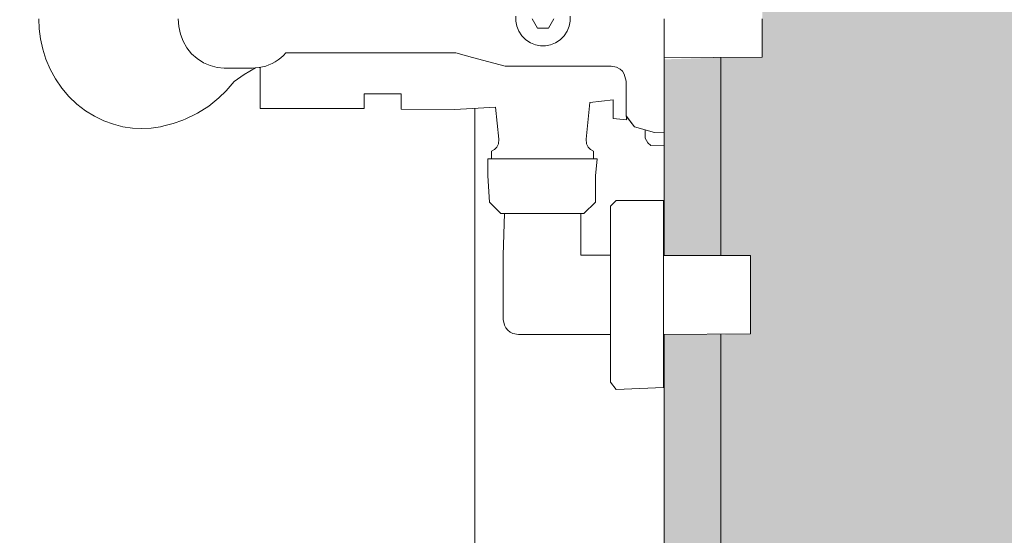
# Model space of a CAD drawing. Header units: millimetres. Extents: x 4.1 to 90.4, y -1.2 to 68.4.
# Tile 83 of 256: x 38.079 to 38.34, y 43.689 to 43.825. Entities that reach past the tile are written whole.
import ezdxf

# ---------------------------------------------------------------- set-up
doc = ezdxf.new("R2010")
doc.units = ezdxf.units.MM
for name, color, linetype, lineweight in [('A-DETL-GENF', 7, 'Continuous', 5), ('A-FLOR-PATT', 7, 'Continuous', 15), ('I-WALL', 7, 'Continuous', 5), ('P-SANR-FIXT', 7, 'Continuous', 5)]:
    doc.layers.add(name, color=color, linetype=linetype, lineweight=lineweight)

# ---------------------------------------------------------------- blocks, each defined once
blk = doc.blocks.new('LAG-D2010-APPAREILS SANITAIRES-RECEVEUR DE DOUCHE-900x900mm - LAG-D2010-APPAREILS SANITAIRES-RECEVEUR DE DOUCHE-900x900mm-V12-MUC-LAG-PRO-PLA-ARC-TZN-SS01-AP04B-04RP Maçonnerie')
at = {"layer": 'P-SANR-FIXT', "color": 9, "true_color": 0xc0c0c0}
for p, q in [((0.1, -0.50681), (0.1, -0.1)), ((0.1, -0.1), (0.1, -0.50681)), ((0.1, -0.50681), (0.1, -0.1))]:
    blk.add_line(p, q, dxfattribs=at)
blk = doc.blocks.new('LAG-D2010-APPAREILS SANITAIRES-DOUCHE MONOCOMMANDE - LAG-D2010-APPAREILS SANITAIRES-DOUCHE MONOCOMMANDE-13398391-MUC-LAG-PRO-PLA-ARC-TZN-SS01-AP04B-04RP Maçonnerie')
at = {"layer": 'A-DETL-GENF', "color": 9, "linetype": 'Continuous', "true_color": 0xc0c0c0}
for p, q in [((0.00094, 0.026), (0.00001, 0.026)), ((0.00189, 0.026), (0.00094, 0.026)), ((0.00285, 0.026), (0.00189, 0.026)), ((0.00381, 0.026), (0.00285, 0.026)), ((0.00474, 0.026), (0.00381, 0.026)), ((0.00565, 0.026), (0.00474, 0.026)), ((0.00651, 0.026), (0.00565, 0.026)), ((0.00801, 0.026), (0.00651, 0.026)), ((0.00916, 0.026), (0.00801, 0.026)), ((0.01014, 0.026), (0.00916, 0.026)), ((0.01031, 0), (0.01014, 0.026)), ((0.06378, 0.02287), (0.06254, 0.02287)), ((0.06254, 0.02287), (0.06254, -0.00013)), ((0.06492, 0.02287), (0.06378, 0.02287)), ((0.06637, 0.02287), (0.06492, 0.02287)), ((0.06719, 0.02287), (0.06637, 0.02287)), ((0.06808, 0.02287), (0.06719, 0.02287)), ((0.06901, 0.02287), (0.06808, 0.02287)), ((0.06997, 0.02287), (0.06901, 0.02287)), ((0.07097, 0.02287), (0.06997, 0.02287)), ((0.07199, 0.02287), (0.07097, 0.02287)), ((0.07301, 0.02287), (0.07199, 0.02287)), ((0.07404, 0.02287), (0.07301, 0.02287)), ((0.07506, 0.02287), (0.07404, 0.02287)), ((0.07605, 0.02287), (0.07506, 0.02287)), ((0.07702, 0.02287), (0.07605, 0.02287)), ((0.07795, 0.02287), (0.07702, 0.02287)), ((0.07883, 0.02287), (0.07795, 0.02287)), ((0.07966, 0.02287), (0.07883, 0.02287)), ((0.08111, 0.02287), (0.07966, 0.02287)), ((0.08225, 0.02287), (0.08111, 0.02287)), ((0.08329, 0.02287), (0.08225, 0.02287)), ((0.08349, -0.00013), (0.08329, 0.02287)), ((0.0022, 0), (0.00001, 0)), ((0.00438, 0), (0.0022, 0)), ((0.00654, 0), (0.00438, 0)), ((0.00866, 0), (0.00654, 0)), ((0.01073, 0), (0.00866, 0)), ((0.01275, 0), (0.01031, 0)), ((0.01275, 0), (0.01073, 0)), ((0.0147, 0), (0.01275, 0)), ((0.0147, 0), (0.01275, 0)), ((0.01657, 0), (0.0147, 0)), ((0.01657, 0), (0.0147, 0)), ((0.01835, 0), (0.01657, 0)), ((0.01835, 0), (0.01657, 0)), ((0.02003, 0), (0.01835, 0)), ((0.02003, 0), (0.01835, 0)), ((0.02161, 0), (0.02003, 0)), ((0.02161, 0), (0.02003, 0)), ((0.02307, 0), (0.02161, 0)), ((0.02307, 0), (0.02161, 0)), ((0.02441, 0), (0.02307, 0)), ((0.02441, 0), (0.02307, 0)), ((0.02562, 0), (0.02441, 0)), ((0.02562, 0), (0.02441, 0)), ((0.02669, 0), (0.02562, 0)), ((0.02669, 0), (0.02562, 0)), ((0.02762, 0), (0.02669, 0)), ((0.02762, 0), (0.02669, 0)), ((0.02904, 0), (0.02762, 0)), ((0.02904, 0), (0.02762, 0)), ((0.02859, -0.00778), (0.03001, -0.0025)), ((0.02999, 0), (0.02904, 0)), ((0.02999, 0), (0.02904, 0)), ((0.03161, 0), (0.02999, 0)), ((0.03001, -0.0025), (0.02999, 0)), ((0.03248, 0), (0.03161, 0)), ((0.03337, 0), (0.03248, 0)), ((0.0335, -0.0035), (0.03337, 0)), ((0.04899, -0.00013), (0.04799, -0.00013)), ((0.04799, -0.00013), (0.04799, -0.01263)), ((0.04899, -0.00013), (0.04799, -0.00013)), ((0.04799, -0.00013), (0.04799, -0.01263)), ((0.05016, -0.00013), (0.04899, -0.00013)), ((0.05016, -0.00013), (0.04899, -0.00013)), ((0.05106, -0.00013), (0.05016, -0.00013)), ((0.05106, -0.00013), (0.05016, -0.00013)), ((0.0522, -0.00013), (0.05106, -0.00013)), ((0.0522, -0.00013), (0.05106, -0.00013)), ((0.05357, -0.00013), (0.0522, -0.00013)), ((0.05357, -0.00013), (0.0522, -0.00013)), ((0.05515, -0.00013), (0.05357, -0.00013)), ((0.05515, -0.00013), (0.05357, -0.00013)), ((0.05693, -0.00013), (0.05515, -0.00013)), ((0.05693, -0.00013), (0.05515, -0.00013)), ((0.05888, -0.00013), (0.05693, -0.00013)), ((0.05888, -0.00013), (0.05693, -0.00013)), ((0.06099, -0.00013), (0.05888, -0.00013)), ((0.06099, -0.00013), (0.05888, -0.00013)), ((0.06254, -0.00013), (0.06099, -0.00013)), ((0.06322, -0.00013), (0.06099, -0.00013)), ((0.06557, -0.00013), (0.06322, -0.00013)), ((0.068, -0.00013), (0.06557, -0.00013)), ((0.07048, -0.00013), (0.068, -0.00013)), ((0.07299, -0.00013), (0.07048, -0.00013)), ((0.07561, -0.00013), (0.07299, -0.00013)), ((0.0782, -0.00013), (0.07561, -0.00013)), ((0.08074, -0.00013), (0.0782, -0.00013)), ((0.08317, -0.00013), (0.08074, -0.00013)), ((0.08549, -0.00013), (0.08317, -0.00013)), ((0.08549, -0.00013), (0.08349, -0.00013)), ((0.08765, -0.00013), (0.08549, -0.00013)), ((0.08765, -0.00013), (0.08549, -0.00013)), ((0.08964, -0.00013), (0.08765, -0.00013)), ((0.08964, -0.00013), (0.08765, -0.00013)), ((0.09143, -0.00013), (0.08964, -0.00013)), ((0.09143, -0.00013), (0.08964, -0.00013)), ((0.093, -0.00013), (0.09143, -0.00013)), ((0.093, -0.00013), (0.09143, -0.00013)), ((0.09433, -0.00013), (0.093, -0.00013)), ((0.09433, -0.00013), (0.093, -0.00013)), ((0.0954, -0.00013), (0.09433, -0.00013)), ((0.0954, -0.00013), (0.09433, -0.00013)), ((0.09621, -0.00013), (0.0954, -0.00013)), ((0.09621, -0.00013), (0.0954, -0.00013)), ((0.09744, -0.00013), (0.09621, -0.00013)), ((0.09744, -0.00013), (0.09621, -0.00013)), ((0.09799, -0.01263), (0.09744, -0.00013)), ((0.09799, -0.01263), (0.09744, -0.00013)), ((0.02859, -0.00778), (0.02934, -0.005)), ((0.02934, -0.005), (0.03055, -0.005)), ((0.03055, -0.005), (0.03159, -0.005)), ((0.03159, -0.005), (0.03276, -0.00425)), ((0.03276, -0.00425), (0.0335, -0.0035)), ((0.0257, -0.01), (0.02859, -0.00778)), ((0.02575, -0.00996), (0.02859, -0.00778)), ((0.01459, -0.01052), (0.01651, -0.01)), ((0.01651, -0.01), (0.01763, -0.01)), ((0.01763, -0.01), (0.01988, -0.01)), ((0.01988, -0.01), (0.0218, -0.01)), ((0.0218, -0.01), (0.02341, -0.01)), ((0.02341, -0.01), (0.02461, -0.01)), ((0.02461, -0.01), (0.0257, -0.01)), ((0.02671, -0.00996), (0.02575, -0.00996)), ((0.02631, -0.01346), (0.02671, -0.00996)), ((0.01251, -0.014), (0.01279, -0.0126)), ((0.01279, -0.0126), (0.01331, -0.01163)), ((0.01331, -0.01163), (0.01388, -0.01101)), ((0.01388, -0.01101), (0.01459, -0.01052)), ((0.04799, -0.01263), (0.04949, -0.01413)), ((0.04799, -0.01263), (0.04949, -0.01413)), ((0.09604, -0.01413), (0.09799, -0.01263)), ((0.09604, -0.01413), (0.09799, -0.01263)), ((0.01251, -0.03267), (0.01251, -0.014)), ((0.02211, -0.01962), (0.02144, -0.01346)), ((0.02144, -0.01346), (0.02254, -0.01346)), ((0.02254, -0.01346), (0.02356, -0.01346)), ((0.02356, -0.01346), (0.02451, -0.01346)), ((0.02451, -0.01346), (0.02534, -0.01346)), ((0.02534, -0.01346), (0.02631, -0.01346)), ((0.04949, -0.01413), (0.05074, -0.01413)), ((0.04949, -0.01413), (0.05074, -0.01413)), ((0.05074, -0.01413), (0.05203, -0.01413)), ((0.05074, -0.01413), (0.05203, -0.01413)), ((0.05203, -0.01413), (0.05283, -0.01413)), ((0.05203, -0.01413), (0.05283, -0.01413)), ((0.05283, -0.01413), (0.05374, -0.01413)), ((0.05283, -0.01413), (0.05374, -0.01413)), ((0.05374, -0.01413), (0.05477, -0.01413)), ((0.05374, -0.01413), (0.05477, -0.01413)), ((0.05477, -0.01413), (0.05589, -0.01413)), ((0.05477, -0.01413), (0.05589, -0.01413)), ((0.05589, -0.01413), (0.05711, -0.01413)), ((0.05589, -0.01413), (0.05711, -0.01413)), ((0.05711, -0.01413), (0.05841, -0.01413)), ((0.05711, -0.01413), (0.05841, -0.01413)), ((0.05841, -0.01413), (0.05976, -0.01413)), ((0.05841, -0.01413), (0.05976, -0.01413)), ((0.05976, -0.01413), (0.06119, -0.01413)), ((0.05976, -0.01413), (0.06119, -0.01413)), ((0.06119, -0.01413), (0.06249, -0.01413)), ((0.06119, -0.01413), (0.06267, -0.01413)), ((0.06249, -0.01413), (0.06249, -0.02202)), ((0.06267, -0.01413), (0.0642, -0.01413)), ((0.0642, -0.01413), (0.06569, -0.01413)), ((0.06569, -0.01413), (0.06722, -0.01413)), ((0.06722, -0.01413), (0.06877, -0.01413)), ((0.06877, -0.01413), (0.07034, -0.01413)), ((0.07034, -0.01413), (0.07166, -0.01413)), ((0.07166, -0.01413), (0.07299, -0.01413)), ((0.07299, -0.01413), (0.07431, -0.01413)), ((0.07431, -0.01413), (0.07563, -0.01413)), ((0.07563, -0.01413), (0.0772, -0.01413)), ((0.0772, -0.01413), (0.07876, -0.01413)), ((0.07876, -0.01413), (0.08028, -0.01413)), ((0.08028, -0.01413), (0.08177, -0.01413)), ((0.08177, -0.01413), (0.08331, -0.01413)), ((0.08331, -0.01413), (0.08479, -0.01413)), ((0.08349, -0.0385), (0.08349, -0.01413)), ((0.08349, -0.01413), (0.08479, -0.01413)), ((0.08479, -0.01413), (0.08621, -0.01413)), ((0.08479, -0.01413), (0.08621, -0.01413)), ((0.08621, -0.01413), (0.08756, -0.01413)), ((0.08621, -0.01413), (0.08756, -0.01413)), ((0.08756, -0.01413), (0.08886, -0.01413)), ((0.08756, -0.01413), (0.08886, -0.01413)), ((0.08886, -0.01413), (0.09008, -0.01413)), ((0.08886, -0.01413), (0.09008, -0.01413)), ((0.09008, -0.01413), (0.0912, -0.01413)), ((0.09008, -0.01413), (0.0912, -0.01413)), ((0.0912, -0.01413), (0.09223, -0.01413)), ((0.0912, -0.01413), (0.09223, -0.01413)), ((0.09223, -0.01413), (0.09314, -0.01413)), ((0.09223, -0.01413), (0.09314, -0.01413)), ((0.09314, -0.01413), (0.09394, -0.01413)), ((0.09314, -0.01413), (0.09394, -0.01413)), ((0.09394, -0.01413), (0.09524, -0.01413)), ((0.09394, -0.01413), (0.09524, -0.01413)), ((0.09524, -0.01413), (0.09604, -0.01413)), ((0.09524, -0.01413), (0.09604, -0.01413)), ((0.04151, -0.01808), (0.03701, -0.01771)), ((0.03701, -0.01771), (0.03701, -0.01863)), ((0.04151, -0.01808), (0.03701, -0.01771)), ((0.03701, -0.01771), (0.03701, -0.01966)), ((0.04851, -0.01808), (0.04151, -0.01808)), ((0.04851, -0.01808), (0.04151, -0.01808)), ((0.05151, -0.02119), (0.04851, -0.01808)), ((0.05151, -0.02119), (0.04851, -0.01808)), ((0.03185, -0.02062), (0.02211, -0.01962)), ((0.03308, -0.02049), (0.03185, -0.02062)), ((0.0339, -0.02008), (0.03308, -0.02049)), ((0.03456, -0.01944), (0.0339, -0.02008)), ((0.035, -0.01863), (0.03456, -0.01944)), ((0.03701, -0.01863), (0.035, -0.01863)), ((0.03701, -0.01966), (0.03701, -0.02473)), ((0.05151, -0.02202), (0.05151, -0.02119)), ((0.05151, -0.02276), (0.05151, -0.02119)), ((0.06249, -0.02202), (0.05151, -0.02202)), ((0.05151, -0.02367), (0.05151, -0.02276)), ((0.00062, -0.02484), (-0.00067, -0.02484)), ((0.00195, -0.02509), (0.00062, -0.02484)), ((0.00327, -0.02562), (0.00195, -0.02509)), ((0.0045, -0.02642), (0.00327, -0.02562)), ((0.03701, -0.02473), (0.03701, -0.02611)), ((0.05151, -0.02474), (0.05151, -0.02367)), ((0.05151, -0.02595), (0.05151, -0.02474)), ((0.05151, -0.02729), (0.05151, -0.02595)), ((0.00555, -0.02747), (0.0045, -0.02642)), ((0.00635, -0.0287), (0.00555, -0.02747)), ((0.03701, -0.02611), (0.03701, -0.02755)), ((0.03701, -0.02755), (0.03701, -0.02905)), ((0.05151, -0.02872), (0.05151, -0.02729)), ((0.00001, -0.02911), (0.00251, -0.03056)), ((0.00251, -0.03056), (0.00251, -0.03344)), ((0.00688, -0.03002), (0.00635, -0.0287)), ((0.00712, -0.03135), (0.00688, -0.03002)), ((0.03701, -0.02905), (0.03701, -0.03058)), ((0.03701, -0.03058), (0.03701, -0.03213)), ((0.05151, -0.03021), (0.05151, -0.02872)), ((0.05151, -0.03175), (0.05151, -0.03021)), ((0.00251, -0.03344), (0.00001, -0.03489)), ((0.00688, -0.03397), (0.00712, -0.03264)), ((0.00712, -0.03264), (0.00712, -0.03135)), ((0.01251, -0.03733), (0.01251, -0.03267)), ((0.03701, -0.03213), (0.03701, -0.03368)), ((0.03701, -0.03368), (0.03701, -0.03521)), ((0.05151, -0.03329), (0.05151, -0.03175)), ((0.05151, -0.0348), (0.05151, -0.03329)), ((0.00555, -0.03652), (0.00635, -0.03529)), ((0.00635, -0.03529), (0.00688, -0.03397)), ((0.03701, -0.03521), (0.03701, -0.03671)), ((0.05151, -0.03627), (0.05151, -0.0348)), ((0.05151, -0.03766), (0.05151, -0.03627)), ((0.00062, -0.03915), (0.00195, -0.0389)), ((0.00195, -0.0389), (0.00327, -0.03838)), ((0.00327, -0.03838), (0.0045, -0.03757)), ((0.0045, -0.03757), (0.00555, -0.03652)), ((0.01251, -0.042), (0.01251, -0.03733)), ((0.03701, -0.03671), (0.03701, -0.03816)), ((0.03701, -0.03816), (0.03701, -0.03953)), ((0.05151, -0.03893), (0.05151, -0.03766)), ((0.05151, -0.04008), (0.05151, -0.03893)), ((0.08321, -0.03997), (0.08349, -0.0385)), ((-0.00067, -0.03915), (0.00062, -0.03915)), ((0.03701, -0.03953), (0.03701, -0.04532)), ((0.05151, -0.04107), (0.05151, -0.04008)), ((0.05151, -0.04223), (0.05151, -0.04107)), ((0.08168, -0.04185), (0.08231, -0.04133)), ((0.08231, -0.04133), (0.08283, -0.04069)), ((0.08283, -0.04069), (0.08321, -0.03997)), ((0.01134, -0.04635), (0.01251, -0.042)), ((0.02339, -0.04453), (0.03185, -0.04365)), ((0.03185, -0.04365), (0.03308, -0.04377)), ((0.03308, -0.04377), (0.0339, -0.04418)), ((0.0339, -0.04418), (0.03456, -0.04482)), ((0.05001, -0.04468), (0.05151, -0.04318)), ((0.05001, -0.04468), (0.05151, -0.04318)), ((0.05151, -0.04318), (0.05151, -0.04223)), ((0.05151, -0.04223), (0.06249, -0.0425)), ((0.05151, -0.04318), (0.05151, -0.04223)), ((0.06249, -0.0425), (0.07949, -0.0425)), ((0.07949, -0.0425), (0.08096, -0.04222)), ((0.08096, -0.04222), (0.08168, -0.04185)), ((0.01019, -0.05067), (0.01134, -0.04635)), ((0.024, -0.05531), (0.02339, -0.04453)), ((0.03456, -0.04482), (0.035, -0.04563)), ((0.035, -0.04563), (0.03701, -0.04563)), ((0.03701, -0.04532), (0.03701, -0.04663)), ((0.03701, -0.04563), (0.03701, -0.04663)), ((0.03701, -0.04663), (0.04151, -0.04663)), ((0.03701, -0.04663), (0.04151, -0.04663)), ((0.04151, -0.04663), (0.04851, -0.04618)), ((0.04151, -0.04663), (0.04851, -0.04618)), ((0.04851, -0.04618), (0.05001, -0.04468)), ((0.04851, -0.04618), (0.05001, -0.04468)), ((0.00901, -0.05506), (0.01019, -0.05067)), ((0.00901, -0.09998), (0.00901, -0.05506)), ((0.02386, -0.06951), (0.024, -0.05531)), ((0.0198, -0.07928), (0.0198, -0.06951)), ((0.0198, -0.06951), (0.02078, -0.06951)), ((0.02078, -0.06951), (0.02192, -0.06951)), ((0.02192, -0.06951), (0.02282, -0.06951)), ((0.02282, -0.06951), (0.02386, -0.06951)), ((0.02143, -0.07928), (0.0198, -0.07928)), ((0.02244, -0.07928), (0.02143, -0.07928)), ((0.02371, -0.07928), (0.02244, -0.07928)), ((0.02371, -0.10678), (0.02371, -0.07928)), ((0.00968, -0.10062), (0.00901, -0.09998)), ((0.01029, -0.10132), (0.00968, -0.10062)), ((0.01085, -0.10206), (0.01029, -0.10132)), ((0.01136, -0.10283), (0.01085, -0.10206)), ((0.0118, -0.10364), (0.01136, -0.10283)), ((0.01217, -0.10448), (0.0118, -0.10364)), ((0.01248, -0.10534), (0.01217, -0.10448)), ((0.01272, -0.10621), (0.01248, -0.10534)), ((0.01289, -0.10711), (0.01272, -0.10621)), ((0.01298, -0.10801), (0.01283, -0.10678)), ((0.01283, -0.10678), (0.01528, -0.10678)), ((0.01298, -0.10801), (0.01289, -0.10711)), ((0.0147, -0.11101), (0.01298, -0.10801)), ((0.01301, -0.10892), (0.01298, -0.10801)), ((0.01301, -0.11254), (0.01301, -0.10892)), ((0.01528, -0.10678), (0.01711, -0.10678)), ((0.01711, -0.10678), (0.01876, -0.10678)), ((0.01876, -0.10678), (0.0202, -0.10678)), ((0.0202, -0.10678), (0.02143, -0.10678)), ((0.02143, -0.10678), (0.02244, -0.10678)), ((0.02244, -0.10678), (0.02371, -0.10678)), ((0.01653, -0.11368), (0.0147, -0.11101)), ((0.01301, -0.11629), (0.01301, -0.11254)), ((0.01905, -0.11579), (0.01653, -0.11368)), ((0.01285, -0.1182), (0.01301, -0.11629)), ((0.02091, -0.11773), (0.01905, -0.11579)), ((0.01238, -0.12006), (0.01285, -0.1182)), ((0.02306, -0.1204), (0.02091, -0.11773)), ((0.01053, -0.12347), (0.0116, -0.12183)), ((0.0116, -0.12183), (0.01238, -0.12006)), ((0.02493, -0.12334), (0.02306, -0.1204)), ((0.00765, -0.12617), (0.00921, -0.12493)), ((0.00921, -0.12493), (0.01053, -0.12347)), ((0.0253, -0.12406), (0.02493, -0.12334)), ((0.02648, -0.1265), (0.0253, -0.12406)), ((0.00403, -0.12791), (0.00592, -0.12717)), ((0.00592, -0.12717), (0.00765, -0.12617)), ((0.02678, -0.12728), (0.02648, -0.1265)), ((0.02769, -0.12979), (0.02678, -0.12728)), ((0.00001, -0.1285), (0.00205, -0.12835)), ((0.00205, -0.12835), (0.00403, -0.12791)), ((0.02832, -0.13232), (0.02769, -0.12979)), ((0.02853, -0.13317), (0.02832, -0.13232)), ((0.0289, -0.13568), (0.02853, -0.13317)), ((0.02901, -0.13813), (0.0289, -0.13568)), ((0.02853, -0.14309), (0.0289, -0.14058)), ((0.0289, -0.14058), (0.02901, -0.13813)), ((0.02789, -0.14563), (0.02853, -0.14309)), ((0.02698, -0.14816), (0.02789, -0.14563)), ((0.02577, -0.15065), (0.02698, -0.14816)), ((0.02429, -0.15304), (0.02577, -0.15065)), ((0.02253, -0.15531), (0.02429, -0.15304)), ((0.02052, -0.1574), (0.02253, -0.15531)), ((0.01829, -0.15929), (0.02052, -0.1574)), ((0.01333, -0.16234), (0.01588, -0.16094)), ((0.01588, -0.16094), (0.01829, -0.15929)), ((0.00799, -0.16433), (0.01069, -0.16347)), ((0.01069, -0.16347), (0.01333, -0.16234)), ((0.00001, -0.16538), (0.00262, -0.16527)), ((0.00262, -0.16527), (0.00529, -0.16493)), ((0.00529, -0.16493), (0.00799, -0.16433))]:
    blk.add_line(p, q, dxfattribs=at)

msp = doc.modelspace()

# ---------------------------------------------------------------- hatches: boundary and pattern name
at = {"layer": 'A-FLOR-PATT'}
h = msp.add_hatch(dxfattribs=at)
h.set_pattern_fill('ANSI31', color=2)
h.set_pattern_definition([(45, (-136.6335, -114.262), (-2.245064, 2.245064), [])])
h.paths.add_polyline_path([(63.81071, 34.5549, 0.224216), (63.09248, 34.21603), (63.81071, 34.21603)])
h.paths.add_polyline_path([(63.81043, 33.6649), (62.88043, 33.6649), (62.88043, 33.6399), (63.81043, 33.6399)], flags=17)
h.paths.add_polyline_path([(63.81043, 33.6799), (62.88206, 33.6799, 0.004038), (62.88129, 33.6649), (63.81043, 33.6649)], flags=17)
h.paths.add_polyline_path([(63.81071, 35.6799), (63.81071, 35.69406), (61.38071, 35.6799), (61.38071, 33.5899), (63.81071, 33.5899), (63.81071, 33.59412), (63.8107, 33.59543), (63.80973, 33.5964), (63.81043, 33.5964), (63.81043, 33.6249), (62.88043, 33.6249), (62.88043, 33.6649), (62.88043, 33.6799), (62.88129, 33.6799, -0.401668), (63.81043, 34.5699), (63.81043, 34.5841), (63.81043, 34.5999), (63.81071, 34.5999)])
h.paths.add_polyline_path([(63.81071, 34.21603), (63.09248, 34.21603, 0.158726), (62.88206, 33.6799), (63.81071, 33.6799)], flags=17)
h.paths.add_polyline_path([(60.42711, 36.71651), (59.58961, 36.71651), (59.58961, 36.74901), (60.42711, 36.74901), (60.42711, 36.73634)], flags=17)
h.paths.add_polyline_path([(58.18211, 45.89219), (58.14961, 45.89219), (58.14961, 46.67969), (58.18211, 46.67969), (58.18211, 46.08016)], flags=17)
h.paths.add_polyline_path([(49.93933, 49.36797), (50.77683, 49.36797), (50.77683, 49.33547), (49.93933, 49.33547), (49.93933, 49.36392)], flags=16)
h.paths.add_polyline_path([(59.68961, 35.84424), (60.42461, 35.84424), (60.42461, 36.71151), (60.42711, 36.71151), (60.42711, 36.71651), (60.46961, 36.71651), (60.46961, 36.72901), (60.51961, 36.72901), (60.51961, 36.74901), (60.58933, 36.74901), (60.58933, 38.07401), (60.51961, 38.07401), (60.51961, 38.09401), (60.46961, 38.09401), (60.46961, 38.10651), (60.42711, 38.10651), (60.42711, 38.11151), (60.42461, 38.11151), (60.42461, 38.18651), (59.67461, 38.18651), (59.67461, 42.43651), (59.70777, 42.43651), (59.70777, 44.16469), (59.56121, 44.16469), (59.56121, 44.37969), (59.57621, 44.37969), (59.57621, 45.67969), (59.56121, 45.68023), (59.56121, 45.71469), (58.18711, 45.71469), (58.18711, 45.79719), (58.16961, 45.79719), (58.16961, 45.84969), (58.18211, 45.84969), (58.18211, 45.89219), (58.18711, 45.89219), (58.18711, 45.89469), (58.50461, 45.89469), (58.50461, 49.48167), (58.0969, 49.48167), (58.0962, 49.48584), (58.0954, 49.48547), (58.0954, 49.52967), (58.07857, 49.53047), (58.0774, 49.53047), (58.0782, 49.6175), (58.0782, 49.61867), (58.0954, 49.61867), (58.0954, 49.64667), (57.1654, 49.64643), (57.1654, 49.61867), (57.18222, 49.61787), (57.1834, 49.61787), (57.1826, 49.53084), (57.1826, 49.52967), (57.1654, 49.52967), (57.1646, 49.48584), (57.1646, 49.48467), (57.1639, 49.48467), (57.1639, 49.48167), (49.94183, 49.48163), (49.94183, 49.37297), (49.93933, 49.37297), (49.93933, 49.36797), (49.89683, 49.36797), (49.89683, 49.35547), (49.84683, 49.35547), (49.84683, 49.33547), (49.05185, 49.33547), (49.05185, 49.36797), (49.84433, 49.36797), (49.84433, 49.37297), (49.76183, 49.37297), (49.76183, 49.48167), (44.25322, 49.48167), (44.25252, 49.48584), (44.25172, 49.48547), (44.25172, 49.49667), (43.32172, 49.49667), (43.32092, 49.48584), (43.32092, 49.48467), (43.32022, 49.48467), (43.32022, 49.48167), (29.00885, 49.48167), (29.00815, 49.48584), (29.00735, 49.48547), (29.00735, 49.52967), (28.99052, 49.53047), (28.98935, 49.53047), (28.99015, 49.6175), (28.99015, 49.61867), (29.00735, 49.61867), (29.00735, 49.64667), (27.54735, 49.64667), (27.54735, 49.61867), (27.56417, 49.61787), (27.56535, 49.61787), (27.56455, 49.53084), (27.56455, 49.52967), (27.54735, 49.52967), (27.54655, 49.48584), (27.54655, 49.48467), (27.54585, 49.48467), (27.54585, 49.48167), (27.28427, 49.48167), (27.28427, 55.03924), (27.25427, 55.03924), (27.25427, 55.05424), (27.21427, 55.05424), (27.21427, 55.20424), (26.39427, 55.20424), (26.39427, 55.05424), (26.35427, 55.05424), (26.35427, 55.03924), (25.91427, 55.03924), (25.91427, 51.33924), (25.25927, 51.33924), (25.25927, 51.03424), (25.24427, 51.03424), (25.24427, 50.99424), (25.09427, 50.99424), (25.09427, 50.11424), (25.24427, 50.11424), (25.24427, 50.07424), (25.25927, 50.07424), (25.25927, 47.87924), (25.28927, 47.87924), (25.28927, 47.86424), (25.32927, 47.86424), (25.32927, 48.68424), (25.36927, 48.68424), (25.36927, 47.86424), (26.18927, 47.86424), (26.18927, 47.87924), (29.20433, 47.87924), (29.20433, 47.86424), (30.10433, 47.86424), (30.10433, 47.87924), (30.46073, 47.87924), (30.46073, 47.86424), (31.36073, 47.86424), (31.36073, 47.87924), (35.79096, 47.87924), (35.79096, 47.86424), (36.69096, 47.86424), (36.69096, 47.87924), (39.96843, 47.87924), (39.96843, 47.86424), (40.86843, 47.86424), (40.86843, 47.87924), (43.96113, 47.87924), (43.96113, 47.86424), (44.86113, 47.86424), (44.86113, 47.87924), (46.45433, 47.87924), (46.45433, 47.86424), (47.35433, 47.86424), (47.35433, 47.87924), (49.76183, 47.87924), (49.76183, 47.97297), (49.84433, 47.97297), (49.84433, 47.97797), (49.05185, 47.97797), (49.05185, 48.01047), (49.84683, 48.01047), (49.84683, 47.99047), (49.89683, 47.99047), (49.89683, 47.97797), (49.93933, 47.97797), (49.93933, 47.97297), (49.94183, 47.97297), (49.94183, 47.87924), (50.96433, 47.87924), (50.96433, 47.9186), (51.91316, 47.9186), (51.91316, 47.86424), (51.92316, 47.86424), (51.92316, 47.87924), (54.00203, 47.87924), (54.00203, 46.68924), (54.13553, 46.68924), (54.13623, 46.68507), (54.13703, 46.68474), (54.13703, 46.67424), (55.06703, 46.67424), (55.06783, 46.68507), (55.06783, 46.68624), (55.06853, 46.68624), (55.06853, 46.68924), (56.48461, 46.68924), (56.48487, 45.89469), (56.78711, 45.89469), (56.78711, 45.89219), (56.79211, 45.89219), (56.79211, 45.84969), (56.80461, 45.84969), (56.80461, 45.79719), (56.78711, 45.79719), (56.78711, 45.71469), (56.48461, 45.71469), (56.48461, 45.61769), (56.49661, 45.61769), (56.49661, 44.31469), (56.48461, 44.31469), (56.48487, 43.68747), (56.49661, 43.68747), (56.49661, 42.58447), (56.48461, 42.58447), (56.48461, 42.38574), (56.48044, 42.38504), (56.48011, 42.38424), (56.46961, 42.38424), (56.46965, 41.45424), (56.48044, 41.45344), (56.48161, 41.45344), (56.48161, 41.45274), (56.48461, 41.45274), (56.48487, 35.85924), (58.88433, 35.85924), (58.88433, 36.71966), (59.51433, 36.71966), (59.51433, 35.84424)])
h.paths.add_polyline_path([(60.58933, 36.71151), (60.58933, 36.71651), (60.52211, 36.71651), (60.52211, 36.71151)], flags=17)
h.paths.add_polyline_path([(59.76745, 38.07401), (59.58961, 38.07401), (59.58961, 38.10651), (60.42711, 38.10651), (60.42711, 38.07401), (59.88447, 38.07401)], flags=16)
h.paths.add_polyline_path([(60.58933, 38.10651), (60.58933, 38.11151), (60.52211, 38.11151), (60.52211, 38.10651), (60.58908, 38.10651)], flags=17)
h.paths.add_polyline_path([(59.19933, 43.66469), (59.13593, 43.67075), (59.07474, 43.68853), (59.01877, 43.71681), (58.96952, 43.75426), (58.92801, 43.7998), (58.89498, 43.85314), (58.87231, 43.91165), (58.86078, 43.97332), (58.86078, 44.03606), (58.87433, 44.10295), (58.89498, 44.15624), (58.92911, 44.21079), (58.97028, 44.25596), (59.02035, 44.29377), (59.08254, 44.32345), (59.14107, 44.33929), (59.20527, 44.34414), (59.26402, 44.33827), (59.32393, 44.32085), (59.37989, 44.29258), (59.42914, 44.25513), (59.47066, 44.20959), (59.50369, 44.15624), (59.52635, 44.09774), (59.53788, 44.03606), (59.53788, 43.97332), (59.52635, 43.91165), (59.50369, 43.85314), (59.46956, 43.79859), (59.42839, 43.75343), (59.37832, 43.71562), (59.31613, 43.68594), (59.26181, 43.67048), (59.20441, 43.66516)], flags=16)
h.paths.add_polyline_path([(56.79616, 45.89219), (56.79211, 45.89219), (56.79211, 46.67969), (56.82461, 46.67969), (56.82461, 45.89219)], flags=16)
h.paths.add_polyline_path([(54.13703, 46.68624), (54.13703, 47.61624), (54.17703, 47.61624), (54.17703, 46.68624)], flags=16)
h.paths.add_polyline_path([(49.94183, 47.97797), (49.93933, 47.97797), (49.93933, 48.01047), (50.77683, 48.01047), (50.77683, 47.97797), (50.36399, 47.97797)], flags=16)
h.paths.add_polyline_path([(56.2244, 48.28965), (56.17307, 48.29218), (56.12345, 48.30558), (56.07525, 48.33139), (56.03829, 48.36207), (56.00665, 48.40257), (55.98435, 48.44887), (55.97242, 48.49886), (55.97242, 48.55531), (55.98164, 48.60154), (56.00274, 48.64941), (56.03458, 48.69233), (56.07307, 48.72601), (56.11896, 48.7511), (56.17109, 48.76579), (56.2214, 48.769), (56.27309, 48.76094), (56.3218, 48.74187), (56.36522, 48.71271), (56.40286, 48.67224), (56.42937, 48.62687), (56.44497, 48.58046), (56.45049, 48.52844), (56.44319, 48.4723), (56.42763, 48.427), (56.40088, 48.38311), (56.3654, 48.34593), (56.32282, 48.31715), (56.27509, 48.2981), (56.23959, 48.29218)], flags=16)
h.paths.add_polyline_path([(43.36172, 48.55467), (43.32172, 48.55467), (43.32172, 49.48467), (43.36172, 49.48467), (43.36172, 49.108)], flags=16)
h.paths.add_polyline_path([(57.1819, 49.53117), (57.1819, 49.61717), (57.1639, 49.61717), (57.16497, 49.53117), (57.1654, 49.53117)], flags=17)
h.paths.add_polyline_path([(58.0789, 49.53117), (58.0969, 49.53117), (58.0969, 49.61717), (58.0789, 49.61717), (58.0789, 49.54421)], flags=17)
h.paths.add_polyline_path([(29.00735, 49.53117), (29.00885, 49.53117), (29.00885, 49.61717), (28.99085, 49.61717), (28.99085, 49.53117), (29.00471, 49.53117)], flags=17)
h.paths.add_polyline_path([(27.56385, 49.53117), (27.56385, 49.61717), (27.54585, 49.61717), (27.54585, 49.53117), (27.54735, 49.53117)], flags=17)
h.paths.add_polyline_path([(63.81071, 33.60912), (63.82243, 33.60912), (63.82243, 33.6384), (63.98743, 33.6384), (63.98743, 34.5564), (63.82243, 34.5564), (63.81071, 34.5564)])
at = {"layer": 'A-FLOR-PATT', "true_color": 0xc8c92d}
h = msp.add_hatch(dxfattribs=at)
h.set_pattern_fill('GOST_WOOD', color=52)
h.set_pattern_definition([(90, (-136.6335, -114.262), (6, -4e-16), [10, -2]), (90, (-134.6335, -116.262), (6, -4e-16), [6, -1.5, 3, -1.5]), (90, (-132.6335, -119.262), (6, -4e-16), [10, -2])])
h.paths.add_polyline_path([(38.55391, 47.10036), (38.55391, 47.10036), (38.55391, 46.98901)], flags=16)
h.paths.add_polyline_path([(40.94523, 41.35424), (41.86023, 41.35424), (41.86023, 41.36924), (40.94523, 41.36924), (40.94523, 44.22924), (40.80345, 44.22924), (40.80345, 44.35924), (42.46433, 44.35924), (42.46433, 43.73969), (41.97523, 43.73969), (41.97523, 41.36924), (46.24613, 41.36924), (46.24613, 43.21424), (46.26113, 43.21424), (46.26113, 44.03424), (45.44113, 44.03424), (45.44113, 44.07424), (46.26113, 44.07424), (46.26113, 44.11424), (46.24613, 44.11424), (46.24613, 44.35924), (43.80258, 44.35924), (43.80258, 44.37424), (43.81758, 44.37424), (43.81758, 47.69924), (42.47758, 47.69924), (42.47758, 47.43913), (42.87758, 47.43913), (42.87758, 47.03913), (42.47758, 47.03913), (42.47758, 46.85901), (42.87758, 46.85901), (42.87758, 46.45901), (42.47758, 46.45901), (42.47758, 46.2789), (42.87758, 46.2789), (42.87758, 45.8789), (42.47758, 45.8789), (42.47758, 45.61878), (42.89258, 45.61878), (42.89258, 45.48878), (41.28189, 45.48878), (41.28189, 45.61878), (41.34523, 45.61878), (41.34523, 47.69924), (40.86843, 47.69924), (40.86843, 47.71424), (40.04843, 47.71424), (40.04843, 46.89424), (40.00843, 46.89424), (40.00843, 47.71424), (39.96843, 47.71424), (39.96843, 47.69924), (39.85049, 47.69924), (39.85049, 47.62001), (39.82509, 47.62001), (39.82509, 47.69924), (38.43143, 47.69924), (38.43143, 47.46162), (38.49788, 47.46162), (38.51032, 47.46332), (38.65562, 47.46248), (38.71368, 47.45971), (38.757, 47.45502), (38.78191, 47.44994), (38.80264, 47.44326), (38.8224, 47.4341), (38.84084, 47.4225), (38.85765, 47.40865), (38.86284, 47.40357), (38.88328, 47.37811), (38.89399, 47.35915), (38.90221, 47.33898), (38.90783, 47.31793), (38.91085, 47.29636), (38.91129, 47.27458), (38.90912, 47.2529), (38.90437, 47.23165), (38.89702, 47.21114), (38.88712, 47.19174), (38.87702, 47.17665), (38.85497, 47.15258), (38.83787, 47.13909), (38.81919, 47.12789), (38.79925, 47.11914), (38.77838, 47.11287), (38.74981, 47.1076), (38.71368, 47.10398), (38.65562, 47.10121), (38.58298, 47.10037), (38.51032, 47.10037), (38.49773, 47.10209), (38.43143, 47.10207), (38.43143, 44.30924), (39.82509, 44.30924), (39.82509, 44.36096), (39.85049, 44.36096), (39.85049, 44.30924), (39.84883, 44.30924), (39.84883, 44.22924), (39.25343, 44.22924), (39.25343, 41.36924), (38.35343, 41.36974), (38.35343, 41.71842), (38.33843, 41.71842), (38.33843, 41.35424), (40.93023, 41.35424)])
h.paths.add_polyline_path([(38.35343, 41.73937), (38.35343, 41.79159), (38.33843, 41.79159), (38.33843, 41.73937)], flags=17)
h.paths.add_polyline_path([(38.33843, 41.81249), (38.35343, 41.81289), (38.35343, 41.86442), (38.33843, 41.86442), (38.33843, 41.81261)], flags=17)
h.paths.add_polyline_path([(38.35343, 41.88537), (38.35343, 42.26924), (38.33843, 42.26899), (38.33843, 41.88537)], flags=17)
h.paths.add_polyline_path([(38.33843, 43.32924), (38.35343, 43.32924), (38.35343, 43.72627), (38.33843, 43.72626), (38.33843, 43.3295)], flags=17)
h.paths.add_polyline_path([(38.35343, 43.74721), (38.35343, 43.79944), (38.33843, 43.79944), (38.33843, 43.74721)], flags=17)
h.paths.add_polyline_path([(38.33843, 43.82034), (38.35343, 43.82074), (38.35343, 43.87227), (38.33843, 43.87226), (38.33843, 43.82046)], flags=17)
h.paths.add_polyline_path([(38.33843, 43.89321), (38.35343, 43.89321), (38.35295, 44.22924), (38.33843, 44.22909), (38.33843, 43.91648)], flags=17)
h.paths.add_polyline_path([(38.51535, 44.90457), (38.51536, 44.90457), (38.50277, 44.90457)], flags=16)
h.paths.add_polyline_path([(38.55888, 44.5416), (38.51528, 44.54162), (38.5027, 44.54334), (38.4334, 44.54333), (38.43347, 44.90289), (38.50303, 44.90289), (38.51535, 44.90457), (38.66066, 44.9037), (38.71871, 44.90092), (38.76204, 44.89622), (38.78694, 44.89113), (38.80768, 44.88445), (38.82743, 44.87528), (38.84587, 44.86368), (38.86268, 44.84983), (38.86787, 44.84475), (38.8883, 44.81929), (38.89901, 44.80032), (38.90722, 44.78015), (38.91283, 44.7591), (38.91586, 44.73753), (38.91629, 44.71575), (38.91412, 44.69407), (38.90936, 44.67282), (38.902, 44.65231), (38.8921, 44.63291), (38.882, 44.61783), (38.85995, 44.59376), (38.84284, 44.58028), (38.82416, 44.56908), (38.80421, 44.56033), (38.78335, 44.55406), (38.75478, 44.5488), (38.71864, 44.54518), (38.66059, 44.54243), (38.58794, 44.5416), (38.55895, 44.5416)], flags=16)
h.paths.add_polyline_path([(39.82509, 45.03969), (39.82509, 45.20846), (39.85049, 45.20846), (39.85049, 45.03969)], flags=16)
h.paths.add_polyline_path([(38.80233, 45.14404), (38.43661, 45.14404), (38.43661, 45.16944), (39.82191, 45.16944), (39.82191, 45.14404), (38.91629, 45.14404)], flags=16)
h.paths.add_polyline_path([(38.58798, 45.76197), (38.58798, 45.76198), (38.58798, 45.76202)], flags=16)
h.paths.add_polyline_path([(38.57344, 45.39901), (38.51532, 45.39902), (38.50273, 45.40074), (38.43343, 45.40074), (38.43343, 45.76027), (38.50289, 45.76027), (38.51532, 45.76197), (38.66062, 45.76113), (38.71868, 45.75836), (38.762, 45.75367), (38.78691, 45.74859), (38.80764, 45.74191), (38.8274, 45.73275), (38.84584, 45.72115), (38.86265, 45.7073), (38.86784, 45.70222), (38.88828, 45.67676), (38.89899, 45.6578), (38.90721, 45.63763), (38.91283, 45.61658), (38.91585, 45.59501), (38.91629, 45.57323), (38.91412, 45.55155), (38.90937, 45.5303), (38.90202, 45.50979), (38.89212, 45.49039), (38.88202, 45.4753), (38.85997, 45.45123), (38.84287, 45.43774), (38.82419, 45.42654), (38.80425, 45.41779), (38.78338, 45.41152), (38.75481, 45.40625), (38.71868, 45.40263), (38.66062, 45.39986), (38.57906, 45.39901)], flags=16)
h.paths.add_polyline_path([(41.76816, 45.73671), (41.77721, 45.73908), (41.78298, 45.74259), (41.78712, 45.74661), (41.79169, 45.75445), (41.79278, 45.75708), (41.79373, 45.7643), (41.79278, 46.14273), (41.78792, 46.15216), (41.78298, 46.15722), (41.77587, 46.16129), (41.76942, 46.16294), (41.77472, 46.16129), (41.77979, 46.15798), (41.79, 46.14573), (41.7918, 46.13825), (41.79193, 46.13551), (41.79098, 45.75708), (41.78865, 45.75114), (41.77597, 45.73908), (41.76948, 45.73694)], flags=17)
h.paths.add_polyline_path([(39.82509, 45.88719), (39.82509, 46.05596), (39.85049, 46.05596), (39.85049, 45.88719)], flags=16)
h.paths.add_polyline_path([(38.43661, 45.99154), (38.43661, 46.01694), (39.82191, 46.01694), (39.82191, 45.99154), (38.46228, 45.99154)], flags=16)
h.paths.add_polyline_path([(38.58798, 46.60947), (38.58798, 46.60948), (38.58798, 46.60952)], flags=16)
h.paths.add_polyline_path([(38.57344, 46.24651), (38.51532, 46.24652), (38.50274, 46.24824), (38.43343, 46.24824), (38.43343, 46.60777), (38.50289, 46.60777), (38.51532, 46.60947), (38.66062, 46.60863), (38.71868, 46.60586), (38.762, 46.60117), (38.78691, 46.59609), (38.80764, 46.58941), (38.8274, 46.58025), (38.84584, 46.56865), (38.86265, 46.5548), (38.86784, 46.54972), (38.88828, 46.52426), (38.89899, 46.5053), (38.90721, 46.48513), (38.91283, 46.46408), (38.91585, 46.44251), (38.91629, 46.42073), (38.91412, 46.39905), (38.90937, 46.3778), (38.90202, 46.35729), (38.89212, 46.33789), (38.88202, 46.3228), (38.85997, 46.29873), (38.84287, 46.28524), (38.82419, 46.27404), (38.80425, 46.26529), (38.78338, 46.25902), (38.75481, 46.25375), (38.71868, 46.25013), (38.66062, 46.24736), (38.57906, 46.24651)], flags=16)
h.paths.add_polyline_path([(41.76404, 46.44341), (41.77347, 46.44453), (41.78061, 46.44778), (41.78628, 46.45252), (41.79166, 46.46138), (41.79278, 46.46408), (41.79373, 46.47419), (41.79278, 46.84973), (41.7873, 46.85997), (41.78556, 46.86224), (41.77979, 46.86607), (41.79, 46.85381), (41.7918, 46.84633), (41.79193, 46.84251), (41.7911, 46.46561), (41.78865, 46.45923), (41.77593, 46.44714), (41.76813, 46.44479), (41.76404, 46.44449), (41.41605, 46.44533), (41.42463, 46.44341), (41.76295, 46.44341)], flags=17)
h.paths.add_polyline_path([(39.85049, 46.73469), (39.82509, 46.73469), (39.82509, 46.94128), (39.85049, 46.94128), (39.85049, 46.86444)], flags=16)
h.paths.add_polyline_path([(39.60334, 46.83904), (38.43661, 46.83904), (38.43661, 46.86444), (39.82191, 46.86444), (39.82191, 46.83904)], flags=16)
h.paths.add_polyline_path([(41.78102, 47.1593), (41.78829, 47.16635), (41.79163, 47.17252), (41.79278, 47.17529), (41.79373, 47.18251), (41.79278, 47.56094), (41.78776, 47.57058), (41.78459, 47.5742), (41.77568, 47.57958), (41.77306, 47.58067), (41.76404, 47.58162), (41.41741, 47.58067), (41.40741, 47.57537), (41.4049, 47.57345), (41.4049, 47.57187), (41.41089, 47.57691), (41.41873, 47.57928), (41.42463, 47.57958), (41.77082, 47.57875), (41.77839, 47.57562), (41.79, 47.5619), (41.7918, 47.55442), (41.79193, 47.54864), (41.7911, 47.1737), (41.78865, 47.16732), (41.78434, 47.16279)], flags=17)
h.paths.add_polyline_path([(38.59751, 47.46332), (38.5975, 47.46332), (38.59751, 47.57269)], flags=16)
h.paths.add_polyline_path([(24.72689, 41.3699), (30.23363, 41.3699), (30.23363, 43.4399), (30.35757, 43.4399), (30.35757, 44.3399), (30.23363, 44.3399), (30.23363, 47.7299), (30.13043, 47.7299), (30.13043, 47.86394), (29.23043, 47.86394), (29.23043, 47.73252), (29.23043, 47.7299), (26.67045, 47.7299), (26.67045, 45.55216), (24.72688, 45.55216), (24.72688, 44.33535), (25.1774, 44.33535), (25.1774, 43.70535), (24.72688, 43.70535)])
at = {"layer": 'I-WALL'}
h = msp.add_hatch(color=9, dxfattribs=at)
h.paths.add_polyline_path([(38.26453, 43.3299), (38.26453, 43.74205), (38.24953, 43.74192), (38.24953, 43.3299)])
h.paths.add_polyline_path([(38.25639, 43.76287), (38.26453, 43.76287), (38.26453, 43.81519), (38.24953, 43.81468), (38.24953, 43.76287)])
h.paths.add_polyline_path([(38.26453, 43.83599), (38.26453, 43.88805), (38.24953, 43.88792), (38.24953, 43.83639), (38.25759, 43.83618)])
h.paths.add_polyline_path([(38.25671, 43.90887), (38.26453, 43.90887), (38.26453, 44.2599), (38.24953, 44.2599), (38.24953, 43.90887)])
msp.add_hatch(color=9, dxfattribs=at).paths.add_polyline_path([(38.36453, 41.3699), (38.36453, 41.73421), (38.35666, 41.73531), (38.35666, 41.75502), (38.36453, 41.75502), (38.36453, 41.80735), (38.35353, 41.8084), (38.35353, 41.82785), (38.36453, 41.82855), (38.36453, 41.88021), (38.35666, 41.88131), (38.35666, 41.90102), (38.36453, 41.90102), (38.36453, 42.69421), (38.35666, 42.69531), (38.35666, 42.71502), (38.36453, 42.71502), (38.36453, 42.76735), (38.35353, 42.7684), (38.35353, 42.78785), (38.36453, 42.78855), (38.36453, 42.84021), (38.35666, 42.84131), (38.35666, 42.86102), (38.36453, 42.86102), (38.36453, 43.74205), (38.35666, 43.74316), (38.35666, 43.76287), (38.36453, 43.76287), (38.36453, 43.81519), (38.35353, 43.81624), (38.35353, 43.83569), (38.36453, 43.83639), (38.36453, 43.88805), (38.35666, 43.88916), (38.35666, 43.90887), (38.36453, 43.90887), (38.36453, 44.2599), (38.26453, 44.2599), (38.26453, 43.90887), (38.27241, 43.90887), (38.27241, 43.88812), (38.26453, 43.88792), (38.26453, 43.83599), (38.27553, 43.83454), (38.27553, 43.81527), (38.26453, 43.81509), (38.26453, 43.76287), (38.27241, 43.76287), (38.27241, 43.74212), (38.26453, 43.74192), (38.26453, 42.86102), (38.27241, 42.86102), (38.27241, 42.84027), (38.26453, 42.84007), (38.26453, 42.78814), (38.27553, 42.7867), (38.27553, 42.76742), (38.26453, 42.76725), (38.26453, 42.71502), (38.27241, 42.71502), (38.27241, 42.69427), (38.26453, 42.69407), (38.26453, 41.90102), (38.27241, 41.90102), (38.27241, 41.88027), (38.26453, 41.88007), (38.26453, 41.82814), (38.27553, 41.8267), (38.27553, 41.80742), (38.26453, 41.80725), (38.26453, 41.75502), (38.27241, 41.75502), (38.27241, 41.73427), (38.26453, 41.73407), (38.26453, 41.3699)])

# ---------------------------------------------------------------- linework, layer by layer
at = {"layer": 'I-WALL', "lineweight": 13}
for p, q in [((38.26453, 43.76287), (38.26453, 43.81519)), ((38.24953, 43.79979), (38.24953, 43.79778)), ((38.24953, 43.7938), (38.24953, 43.76281)), ((38.24953, 43.74198), (38.24953, 43.3449)), ((38.26453, 43.3299), (38.26453, 43.74205))]:
    msp.add_line(p, q, dxfattribs=at)

# ---------------------------------------------------------------- block references
at = {"layer": 'P-SANR-FIXT', "color": 9, "true_color": 0xc0c0c0}
for name, p, rotation in [('LAG-D2010-APPAREILS SANITAIRES-RECEVEUR DE DOUCHE-900x900mm - LAG-D2010-APPAREILS SANITAIRES-RECEVEUR DE DOUCHE-900x900mm-V12-MUC-LAG-PRO-PLA-ARC-TZN-SS01-AP04B-04RP Maçonnerie', (38.29953, 43.2949), 180), ('LAG-D2010-APPAREILS SANITAIRES-DOUCHE MONOCOMMANDE - LAG-D2010-APPAREILS SANITAIRES-DOUCHE MONOCOMMANDE-13398391-MUC-LAG-PRO-PLA-ARC-TZN-SS01-AP04B-04RP Maçonnerie', (38.24953, 43.82541), 269.9999999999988)]:
    msp.add_blockref(name, p, dxfattribs=dict(at, rotation=rotation))

doc.saveas('drawing.dxf')
